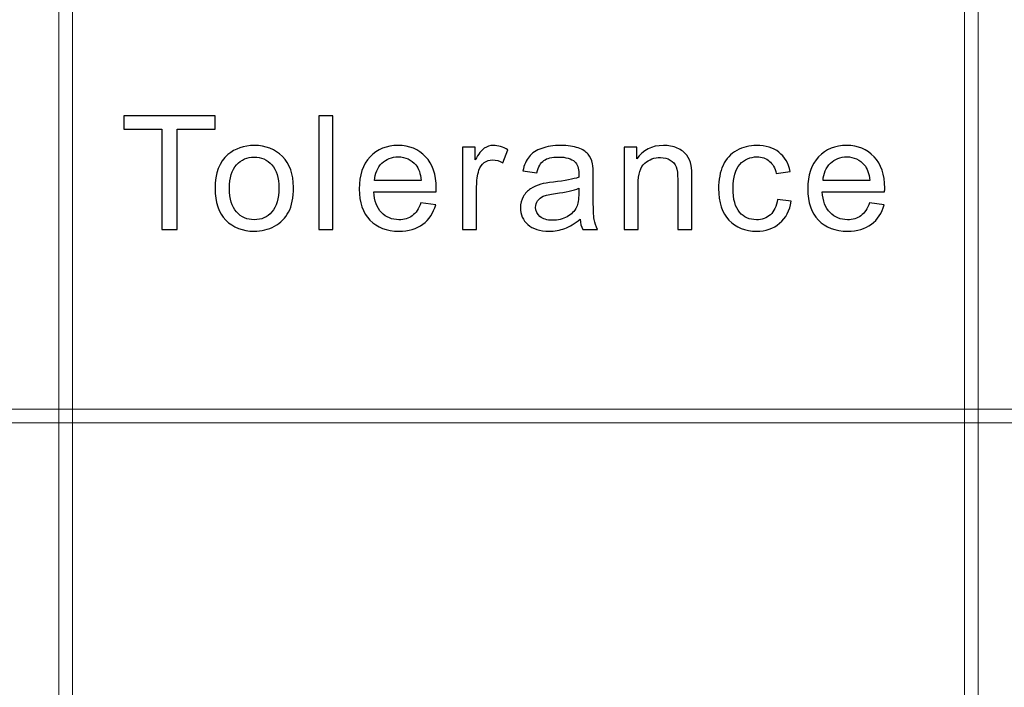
# Model space of a CAD drawing. Header units: millimetres. Extents: x -415 to 5, y -292 to 5.
# Tile 25 of 72: x -108 to -97, y -256 to -248. Entities that reach past the tile are written whole.
import ezdxf

# ---------------------------------------------------------------- set-up
doc = ezdxf.new("R2010")
doc.units = ezdxf.units.MM
doc.header["$MEASUREMENT"] = 0
doc.layers.add('layer 1', color=7, linetype='Continuous')

msp = doc.modelspace()

# ---------------------------------------------------------------- linework, layer by layer
at = {"layer": 'layer 1', "color": 7, "lineweight": 9}
for points in [[(-107.5214, -278.7126), (-107.5214, -278.7126), (-107.6714, -278.7126), (-107.6714, -278.7126), (-107.6714, -278.7126), (-107.6714, -278.7126), (-107.6714, -233.1867), (-107.6714, -233.1867), (-107.6714, -233.1867), (-107.6714, -233.1867), (-107.5214, -233.1867), (-107.5214, -233.1867), (-107.5214, -233.1867), (-107.5214, -233.1867), (-107.5214, -278.7126), (-107.5214, -278.7126)], [(-97.5266, -278.7126), (-97.5266, -278.7126), (-97.6766, -278.7126), (-97.6766, -278.7126), (-97.6766, -278.7126), (-97.6766, -278.7126), (-97.6766, -233.1867), (-97.6766, -233.1867), (-97.6766, -233.1867), (-97.6766, -233.1867), (-97.5266, -233.1867), (-97.5266, -233.1867), (-97.5266, -233.1867), (-97.5266, -233.1867), (-97.5266, -278.7126), (-97.5266, -278.7126)], [(-68.6167, -252.6228), (-68.6167, -252.6228), (-68.6167, -252.7729), (-68.6167, -252.7729), (-68.6167, -252.7729), (-68.6167, -252.7729), (-146.5761, -252.7729), (-146.5761, -252.7729), (-146.5761, -252.7729), (-146.5761, -252.7729), (-146.5761, -252.6228), (-146.5761, -252.6228), (-146.5761, -252.6228), (-146.5761, -252.6228), (-68.6167, -252.6228), (-68.6167, -252.6228)]]:
    msp.add_open_spline(points, degree=3, knots=[0, 0, 0, 0, 0.2, 0.2, 0.2, 0.2, 0.4, 0.4, 0.4, 0.4, 0.6, 0.6, 0.6, 0.6, 1, 1, 1, 1], dxfattribs=at)
at = {"layer": 'layer 1', "color": 7}
for points, knots in [([(-106.5347, -250.6396), (-106.5347, -250.6396), (-106.5347, -249.5353), (-106.5347, -249.5353), (-106.5347, -249.5353), (-106.5347, -249.5353), (-106.9549, -249.5353), (-106.9549, -249.5353), (-106.9549, -249.5353), (-106.9549, -249.5353), (-106.9549, -249.3886), (-106.9549, -249.3886), (-106.9549, -249.3886), (-106.9549, -249.3886), (-105.9452, -249.3886), (-105.9452, -249.3886), (-105.9452, -249.3886), (-105.9452, -249.3886), (-105.9452, -249.5353), (-105.9452, -249.5353), (-105.9452, -249.5353), (-105.9452, -249.5353), (-106.3654, -249.5353), (-106.3654, -249.5353), (-106.3654, -249.5353), (-106.3654, -249.5353), (-106.3654, -250.6396), (-106.3654, -250.6396), (-106.3654, -250.6396), (-106.3654, -250.6396), (-106.5347, -250.6396), (-106.5347, -250.6396)], [0, 0, 0, 0, 0.1111111, 0.1111111, 0.1111111, 0.1111111, 0.2222222, 0.2222222, 0.2222222, 0.2222222, 0.3333333, 0.3333333, 0.3333333, 0.3333333, 0.4444444, 0.4444444, 0.4444444, 0.4444444, 0.5555556, 0.5555556, 0.5555556, 0.5555556, 0.6666667, 0.6666667, 0.6666667, 0.6666667, 0.7777778, 0.7777778, 0.7777778, 0.7777778, 1, 1, 1, 1]), ([(-104.803, -250.6396), (-104.803, -250.6396), (-104.803, -249.3886), (-104.803, -249.3886), (-104.803, -249.3886), (-104.803, -249.3886), (-104.6463, -249.3886), (-104.6463, -249.3886), (-104.6463, -249.3886), (-104.6463, -249.3886), (-104.6463, -250.6396), (-104.6463, -250.6396), (-104.6463, -250.6396), (-104.6463, -250.6396), (-104.803, -250.6396), (-104.803, -250.6396)], [0, 0, 0, 0, 0.2, 0.2, 0.2, 0.2, 0.4, 0.4, 0.4, 0.4, 0.6, 0.6, 0.6, 0.6, 1, 1, 1, 1]), ([(-105.9477, -250.1861), (-105.9477, -250.0188), (-105.9002, -249.8947), (-105.805, -249.814), (-105.805, -249.814), (-105.7257, -249.7471), (-105.6286, -249.7135), (-105.5143, -249.7135), (-105.5143, -249.7135), (-105.3876, -249.7135), (-105.2837, -249.7543), (-105.203, -249.8358), (-105.203, -249.8358), (-105.1226, -249.9171), (-105.0822, -250.0298), (-105.0822, -250.1733), (-105.0822, -250.1733), (-105.0822, -250.2899), (-105.1, -250.3812), (-105.1356, -250.4479), (-105.1356, -250.4479), (-105.1713, -250.5146), (-105.2232, -250.5665), (-105.2914, -250.6035), (-105.2914, -250.6035), (-105.3594, -250.6404), (-105.4339, -250.6587), (-105.5143, -250.6587), (-105.5143, -250.6587), (-105.6437, -250.6587), (-105.7482, -250.6183), (-105.8281, -250.537), (-105.8281, -250.537), (-105.9079, -250.4558), (-105.9477, -250.3388), (-105.9477, -250.1861)], [0, 0, 0, 0, 0.1, 0.1, 0.1, 0.1, 0.2, 0.2, 0.2, 0.2, 0.3, 0.3, 0.3, 0.3, 0.4, 0.4, 0.4, 0.4, 0.5, 0.5, 0.5, 0.5, 0.6, 0.6, 0.6, 0.6, 0.7, 0.7, 0.7, 0.7, 0.8, 0.8, 0.8, 0.8, 1, 1, 1, 1]), ([(-103.6744, -250.346), (-103.6744, -250.346), (-103.5122, -250.367), (-103.5122, -250.367), (-103.5122, -250.367), (-103.5375, -250.4593), (-103.5847, -250.5312), (-103.6535, -250.5822), (-103.6535, -250.5822), (-103.7224, -250.6332), (-103.8103, -250.6587), (-103.9175, -250.6587), (-103.9175, -250.6587), (-104.0522, -250.6587), (-104.159, -250.618), (-104.238, -250.5365), (-104.238, -250.5365), (-104.317, -250.4553), (-104.3564, -250.3408), (-104.3564, -250.1937), (-104.3564, -250.1937), (-104.3564, -250.0418), (-104.3167, -249.9235), (-104.2369, -249.8397), (-104.2369, -249.8397), (-104.1569, -249.7555), (-104.0534, -249.7135), (-103.9261, -249.7135), (-103.9261, -249.7135), (-103.8029, -249.7135), (-103.7022, -249.7546), (-103.6242, -249.8371), (-103.6242, -249.8371), (-103.5461, -249.9195), (-103.5069, -250.0353), (-103.5069, -250.1847), (-103.5069, -250.1847), (-103.5069, -250.1937), (-103.5072, -250.2074), (-103.5079, -250.2255), (-103.5079, -250.2255), (-103.5079, -250.2255), (-104.1962, -250.2255), (-104.1962, -250.2255), (-104.1962, -250.2255), (-104.1903, -250.3247), (-104.1617, -250.401), (-104.1101, -250.4538), (-104.1101, -250.4538), (-104.0588, -250.5065), (-103.9943, -250.5329), (-103.9175, -250.5329), (-103.9175, -250.5329), (-103.8602, -250.5329), (-103.8112, -250.5181), (-103.7708, -250.4884), (-103.7708, -250.4884), (-103.7301, -250.4587), (-103.6981, -250.4112), (-103.6744, -250.346)], [0, 0, 0, 0, 0.0625, 0.0625, 0.0625, 0.0625, 0.125, 0.125, 0.125, 0.125, 0.1875, 0.1875, 0.1875, 0.1875, 0.25, 0.25, 0.25, 0.25, 0.3125, 0.3125, 0.3125, 0.3125, 0.375, 0.375, 0.375, 0.375, 0.4375, 0.4375, 0.4375, 0.4375, 0.5, 0.5, 0.5, 0.5, 0.5625, 0.5625, 0.5625, 0.5625, 0.625, 0.625, 0.625, 0.625, 0.6875, 0.6875, 0.6875, 0.6875, 0.75, 0.75, 0.75, 0.75, 0.8125, 0.8125, 0.8125, 0.8125, 0.875, 0.875, 0.875, 0.875, 1, 1, 1, 1]), ([(-103.2171, -250.6396), (-103.2171, -250.6396), (-103.2171, -249.7328), (-103.2171, -249.7328), (-103.2171, -249.7328), (-103.2171, -249.7328), (-103.0764, -249.7328), (-103.0764, -249.7328), (-103.0764, -249.7328), (-103.0764, -249.7328), (-103.0764, -249.8717), (-103.0764, -249.8717), (-103.0764, -249.8717), (-103.0405, -249.8073), (-103.0072, -249.7648), (-102.9767, -249.7445), (-102.9767, -249.7445), (-102.9461, -249.7237), (-102.9125, -249.7135), (-102.8761, -249.7135), (-102.8761, -249.7135), (-102.8231, -249.7135), (-102.7695, -249.7298), (-102.7148, -249.7622), (-102.7148, -249.7622), (-102.7148, -249.7622), (-102.7707, -249.904), (-102.7707, -249.904), (-102.7707, -249.904), (-102.8087, -249.883), (-102.8466, -249.8725), (-102.8846, -249.8725), (-102.8846, -249.8725), (-102.9188, -249.8725), (-102.9493, -249.8827), (-102.9764, -249.9029), (-102.9764, -249.9029), (-103.0034, -249.9229), (-103.0226, -249.9509), (-103.0343, -249.9867), (-103.0343, -249.9867), (-103.0517, -250.0411), (-103.0604, -250.1009), (-103.0604, -250.1658), (-103.0604, -250.1658), (-103.0604, -250.1658), (-103.0604, -250.6396), (-103.0604, -250.6396), (-103.0604, -250.6396), (-103.0604, -250.6396), (-103.2171, -250.6396), (-103.2171, -250.6396)], [0, 0, 0, 0, 0.0714286, 0.0714286, 0.0714286, 0.0714286, 0.1428571, 0.1428571, 0.1428571, 0.1428571, 0.2142857, 0.2142857, 0.2142857, 0.2142857, 0.2857143, 0.2857143, 0.2857143, 0.2857143, 0.3571429, 0.3571429, 0.3571429, 0.3571429, 0.4285714, 0.4285714, 0.4285714, 0.4285714, 0.5, 0.5, 0.5, 0.5, 0.5714286, 0.5714286, 0.5714286, 0.5714286, 0.6428571, 0.6428571, 0.6428571, 0.6428571, 0.7142857, 0.7142857, 0.7142857, 0.7142857, 0.7857143, 0.7857143, 0.7857143, 0.7857143, 0.8571429, 0.8571429, 0.8571429, 0.8571429, 1, 1, 1, 1]), ([(-101.9195, -250.526), (-101.9777, -250.5746), (-102.0337, -250.6087), (-102.0875, -250.6288), (-102.0875, -250.6288), (-102.1412, -250.6489), (-102.1988, -250.6587), (-102.2606, -250.6587), (-102.2606, -250.6587), (-102.362, -250.6587), (-102.4402, -250.6346), (-102.4948, -250.5859), (-102.4948, -250.5859), (-102.5494, -250.5377), (-102.5767, -250.4756), (-102.5767, -250.4002), (-102.5767, -250.4002), (-102.5767, -250.356), (-102.5663, -250.3154), (-102.5458, -250.2788), (-102.5458, -250.2788), (-102.525, -250.2421), (-102.4981, -250.213), (-102.4647, -250.1908), (-102.4647, -250.1908), (-102.4313, -250.1687), (-102.3939, -250.1518), (-102.352, -250.1404), (-102.352, -250.1404), (-102.3212, -250.1326), (-102.2745, -250.125), (-102.2125, -250.1174), (-102.2125, -250.1174), (-102.086, -250.1029), (-101.9925, -250.0851), (-101.9329, -250.0648), (-101.9329, -250.0648), (-101.9323, -250.0437), (-101.932, -250.0304), (-101.932, -250.0248), (-101.932, -250.0248), (-101.932, -249.9625), (-101.9468, -249.9186), (-101.9765, -249.893), (-101.9765, -249.893), (-102.0165, -249.8583), (-102.0763, -249.8411), (-102.1552, -249.8411), (-102.1552, -249.8411), (-102.2291, -249.8411), (-102.2837, -249.8539), (-102.3187, -249.8793), (-102.3187, -249.8793), (-102.3541, -249.9046), (-102.3799, -249.9495), (-102.3968, -250.014), (-102.3968, -250.014), (-102.3968, -250.014), (-102.55, -249.9931), (-102.55, -249.9931), (-102.55, -249.9931), (-102.536, -249.9288), (-102.5132, -249.8767), (-102.4811, -249.8371), (-102.4811, -249.8371), (-102.449, -249.7974), (-102.4027, -249.7671), (-102.3422, -249.7456), (-102.3422, -249.7456), (-102.2819, -249.7243), (-102.2116, -249.7135), (-102.1321, -249.7135), (-102.1321, -249.7135), (-102.0531, -249.7135), (-101.9887, -249.7226), (-101.939, -249.7409), (-101.939, -249.7409), (-101.8898, -249.7593), (-101.8533, -249.782), (-101.8302, -249.8097), (-101.8302, -249.8097), (-101.807, -249.8373), (-101.7907, -249.8723), (-101.7811, -249.9145), (-101.7811, -249.9145), (-101.7762, -249.9407), (-101.7735, -249.9879), (-101.7735, -250.0557), (-101.7735, -250.0557), (-101.7735, -250.0557), (-101.7735, -250.2595), (-101.7735, -250.2595), (-101.7735, -250.2595), (-101.7735, -250.4019), (-101.7702, -250.4919), (-101.7637, -250.53), (-101.7637, -250.53), (-101.7574, -250.5682), (-101.7444, -250.6046), (-101.7254, -250.6396), (-101.7254, -250.6396), (-101.7254, -250.6396), (-101.8893, -250.6396), (-101.8893, -250.6396), (-101.8893, -250.6396), (-101.905, -250.6072), (-101.915, -250.5693), (-101.9195, -250.526)], [0, 0, 0, 0, 0.0357143, 0.0357143, 0.0357143, 0.0357143, 0.0714286, 0.0714286, 0.0714286, 0.0714286, 0.1071429, 0.1071429, 0.1071429, 0.1071429, 0.1428571, 0.1428571, 0.1428571, 0.1428571, 0.1785714, 0.1785714, 0.1785714, 0.1785714, 0.2142857, 0.2142857, 0.2142857, 0.2142857, 0.25, 0.25, 0.25, 0.25, 0.2857143, 0.2857143, 0.2857143, 0.2857143, 0.3214286, 0.3214286, 0.3214286, 0.3214286, 0.3571429, 0.3571429, 0.3571429, 0.3571429, 0.3928571, 0.3928571, 0.3928571, 0.3928571, 0.4285714, 0.4285714, 0.4285714, 0.4285714, 0.4642857, 0.4642857, 0.4642857, 0.4642857, 0.5, 0.5, 0.5, 0.5, 0.5357143, 0.5357143, 0.5357143, 0.5357143, 0.5714286, 0.5714286, 0.5714286, 0.5714286, 0.6071429, 0.6071429, 0.6071429, 0.6071429, 0.6428571, 0.6428571, 0.6428571, 0.6428571, 0.6785714, 0.6785714, 0.6785714, 0.6785714, 0.7142857, 0.7142857, 0.7142857, 0.7142857, 0.75, 0.75, 0.75, 0.75, 0.7857143, 0.7857143, 0.7857143, 0.7857143, 0.8214286, 0.8214286, 0.8214286, 0.8214286, 0.8571429, 0.8571429, 0.8571429, 0.8571429, 0.8928571, 0.8928571, 0.8928571, 0.8928571, 0.9285714, 0.9285714, 0.9285714, 0.9285714, 1, 1, 1, 1]), ([(-101.4338, -250.6396), (-101.4338, -250.6396), (-101.4338, -249.7328), (-101.4338, -249.7328), (-101.4338, -249.7328), (-101.4338, -249.7328), (-101.293, -249.7328), (-101.293, -249.7328), (-101.293, -249.7328), (-101.293, -249.7328), (-101.293, -249.8615), (-101.293, -249.8615), (-101.293, -249.8615), (-101.2254, -249.7628), (-101.1274, -249.7135), (-100.9994, -249.7135), (-100.9994, -249.7135), (-100.9437, -249.7135), (-100.8927, -249.7235), (-100.8461, -249.743), (-100.8461, -249.743), (-100.7994, -249.7625), (-100.7644, -249.7884), (-100.7412, -249.8202), (-100.7412, -249.8202), (-100.7181, -249.8519), (-100.7018, -249.8897), (-100.6926, -249.9334), (-100.6926, -249.9334), (-100.6869, -249.962), (-100.684, -250.0118), (-100.684, -250.0828), (-100.684, -250.0828), (-100.684, -250.0828), (-100.684, -250.6396), (-100.684, -250.6396), (-100.684, -250.6396), (-100.684, -250.6396), (-100.8407, -250.6396), (-100.8407, -250.6396), (-100.8407, -250.6396), (-100.8407, -250.6396), (-100.8407, -250.0886), (-100.8407, -250.0886), (-100.8407, -250.0886), (-100.8407, -250.026), (-100.8466, -249.9792), (-100.8588, -249.9483), (-100.8588, -249.9483), (-100.871, -249.9174), (-100.8927, -249.8927), (-100.9236, -249.874), (-100.9236, -249.874), (-100.9544, -249.8556), (-100.9909, -249.8464), (-101.0324, -249.8464), (-101.0324, -249.8464), (-101.0989, -249.8464), (-101.1562, -249.867), (-101.2046, -249.9086), (-101.2046, -249.9086), (-101.253, -249.95), (-101.2771, -250.0289), (-101.2771, -250.1448), (-101.2771, -250.1448), (-101.2771, -250.1448), (-101.2771, -250.6396), (-101.2771, -250.6396), (-101.2771, -250.6396), (-101.2771, -250.6396), (-101.4338, -250.6396), (-101.4338, -250.6396)], [0, 0, 0, 0, 0.0526316, 0.0526316, 0.0526316, 0.0526316, 0.1052632, 0.1052632, 0.1052632, 0.1052632, 0.1578947, 0.1578947, 0.1578947, 0.1578947, 0.2105263, 0.2105263, 0.2105263, 0.2105263, 0.2631579, 0.2631579, 0.2631579, 0.2631579, 0.3157895, 0.3157895, 0.3157895, 0.3157895, 0.3684211, 0.3684211, 0.3684211, 0.3684211, 0.4210526, 0.4210526, 0.4210526, 0.4210526, 0.4736842, 0.4736842, 0.4736842, 0.4736842, 0.5263158, 0.5263158, 0.5263158, 0.5263158, 0.5789474, 0.5789474, 0.5789474, 0.5789474, 0.6315789, 0.6315789, 0.6315789, 0.6315789, 0.6842105, 0.6842105, 0.6842105, 0.6842105, 0.7368421, 0.7368421, 0.7368421, 0.7368421, 0.7894737, 0.7894737, 0.7894737, 0.7894737, 0.8421053, 0.8421053, 0.8421053, 0.8421053, 0.8947368, 0.8947368, 0.8947368, 0.8947368, 1, 1, 1, 1]), ([(-99.7405, -250.3076), (-99.7405, -250.3076), (-99.5874, -250.3286), (-99.5874, -250.3286), (-99.5874, -250.3286), (-99.6043, -250.432), (-99.6471, -250.5126), (-99.7162, -250.5711), (-99.7162, -250.5711), (-99.7853, -250.6296), (-99.8705, -250.6587), (-99.9712, -250.6587), (-99.9712, -250.6587), (-100.0973, -250.6587), (-100.1988, -250.6183), (-100.2754, -250.5374), (-100.2754, -250.5374), (-100.3523, -250.4564), (-100.3906, -250.3405), (-100.3906, -250.1897), (-100.3906, -250.1897), (-100.3906, -250.0918), (-100.3739, -250.0065), (-100.341, -249.9331), (-100.341, -249.9331), (-100.308, -249.8601), (-100.2579, -249.805), (-100.1902, -249.7686), (-100.1902, -249.7686), (-100.1228, -249.7319), (-100.0495, -249.7135), (-99.97, -249.7135), (-99.97, -249.7135), (-99.8699, -249.7135), (-99.7877, -249.7383), (-99.7242, -249.7881), (-99.7242, -249.7881), (-99.6604, -249.8379), (-99.6194, -249.9086), (-99.6016, -250.0001), (-99.6016, -250.0001), (-99.6016, -250.0001), (-99.753, -250.0228), (-99.753, -250.0228), (-99.753, -250.0228), (-99.7675, -249.962), (-99.7931, -249.9162), (-99.8302, -249.8853), (-99.8302, -249.8853), (-99.867, -249.8548), (-99.9115, -249.8393), (-99.9638, -249.8393), (-99.9638, -249.8393), (-100.0427, -249.8393), (-100.1068, -249.867), (-100.1564, -249.9223), (-100.1564, -249.9223), (-100.2057, -249.9779), (-100.2302, -250.0653), (-100.2302, -250.1853), (-100.2302, -250.1853), (-100.2302, -250.307), (-100.2065, -250.3953), (-100.159, -250.4503), (-100.159, -250.4503), (-100.1112, -250.5053), (-100.0492, -250.5329), (-99.9729, -250.5329), (-99.9729, -250.5329), (-99.9112, -250.5329), (-99.8598, -250.5146), (-99.8189, -250.4777), (-99.8189, -250.4777), (-99.7776, -250.4409), (-99.7515, -250.3842), (-99.7405, -250.3076)], [0, 0, 0, 0, 0.05, 0.05, 0.05, 0.05, 0.1, 0.1, 0.1, 0.1, 0.15, 0.15, 0.15, 0.15, 0.2, 0.2, 0.2, 0.2, 0.25, 0.25, 0.25, 0.25, 0.3, 0.3, 0.3, 0.3, 0.35, 0.35, 0.35, 0.35, 0.4, 0.4, 0.4, 0.4, 0.45, 0.45, 0.45, 0.45, 0.5, 0.5, 0.5, 0.5, 0.55, 0.55, 0.55, 0.55, 0.6, 0.6, 0.6, 0.6, 0.65, 0.65, 0.65, 0.65, 0.7, 0.7, 0.7, 0.7, 0.75, 0.75, 0.75, 0.75, 0.8, 0.8, 0.8, 0.8, 0.85, 0.85, 0.85, 0.85, 0.9, 0.9, 0.9, 0.9, 1, 1, 1, 1]), ([(-98.7244, -250.346), (-98.7244, -250.346), (-98.5623, -250.367), (-98.5623, -250.367), (-98.5623, -250.367), (-98.5875, -250.4593), (-98.6347, -250.5312), (-98.7036, -250.5822), (-98.7036, -250.5822), (-98.7724, -250.6332), (-98.8603, -250.6587), (-98.9675, -250.6587), (-98.9675, -250.6587), (-99.1023, -250.6587), (-99.2091, -250.618), (-99.288, -250.5365), (-99.288, -250.5365), (-99.367, -250.4553), (-99.4065, -250.3408), (-99.4065, -250.1937), (-99.4065, -250.1937), (-99.4065, -250.0418), (-99.3667, -249.9235), (-99.2869, -249.8397), (-99.2869, -249.8397), (-99.207, -249.7555), (-99.1034, -249.7135), (-98.9761, -249.7135), (-98.9761, -249.7135), (-98.8529, -249.7135), (-98.7523, -249.7546), (-98.6742, -249.8371), (-98.6742, -249.8371), (-98.5961, -249.9195), (-98.5569, -250.0353), (-98.5569, -250.1847), (-98.5569, -250.1847), (-98.5569, -250.1937), (-98.5572, -250.2074), (-98.5579, -250.2255), (-98.5579, -250.2255), (-98.5579, -250.2255), (-99.2462, -250.2255), (-99.2462, -250.2255), (-99.2462, -250.2255), (-99.2403, -250.3247), (-99.2118, -250.401), (-99.1601, -250.4538), (-99.1601, -250.4538), (-99.1088, -250.5065), (-99.0444, -250.5329), (-98.9675, -250.5329), (-98.9675, -250.5329), (-98.9102, -250.5329), (-98.8612, -250.5181), (-98.8209, -250.4884), (-98.8209, -250.4884), (-98.7802, -250.4587), (-98.7481, -250.4112), (-98.7244, -250.346)], [0, 0, 0, 0, 0.0625, 0.0625, 0.0625, 0.0625, 0.125, 0.125, 0.125, 0.125, 0.1875, 0.1875, 0.1875, 0.1875, 0.25, 0.25, 0.25, 0.25, 0.3125, 0.3125, 0.3125, 0.3125, 0.375, 0.375, 0.375, 0.375, 0.4375, 0.4375, 0.4375, 0.4375, 0.5, 0.5, 0.5, 0.5, 0.5625, 0.5625, 0.5625, 0.5625, 0.625, 0.625, 0.625, 0.625, 0.6875, 0.6875, 0.6875, 0.6875, 0.75, 0.75, 0.75, 0.75, 0.8125, 0.8125, 0.8125, 0.8125, 0.875, 0.875, 0.875, 0.875, 1, 1, 1, 1]), ([(-105.7875, -250.1865), (-105.7875, -250.3023), (-105.7616, -250.3892), (-105.71, -250.4465), (-105.71, -250.4465), (-105.6581, -250.5042), (-105.593, -250.5329), (-105.5143, -250.5329), (-105.5143, -250.5329), (-105.4365, -250.5329), (-105.3719, -250.5042), (-105.3199, -250.4462), (-105.3199, -250.4462), (-105.2683, -250.3882), (-105.2425, -250.3), (-105.2425, -250.1815), (-105.2425, -250.1815), (-105.2425, -250.0697), (-105.2686, -249.9849), (-105.3205, -249.9276), (-105.3205, -249.9276), (-105.3725, -249.8699), (-105.4372, -249.8411), (-105.5143, -249.8411), (-105.5143, -249.8411), (-105.593, -249.8411), (-105.6581, -249.8697), (-105.71, -249.927), (-105.71, -249.927), (-105.7616, -249.9844), (-105.7875, -250.0709), (-105.7875, -250.1865)], [0, 0, 0, 0, 0.1111111, 0.1111111, 0.1111111, 0.1111111, 0.2222222, 0.2222222, 0.2222222, 0.2222222, 0.3333333, 0.3333333, 0.3333333, 0.3333333, 0.4444444, 0.4444444, 0.4444444, 0.4444444, 0.5555556, 0.5555556, 0.5555556, 0.5555556, 0.6666667, 0.6666667, 0.6666667, 0.6666667, 0.7777778, 0.7777778, 0.7777778, 0.7777778, 1, 1, 1, 1]), ([(-104.1873, -250.0997), (-104.1873, -250.0997), (-103.6726, -250.0997), (-103.6726, -250.0997), (-103.6726, -250.0997), (-103.6794, -250.0234), (-103.6993, -249.9663), (-103.7317, -249.9281), (-103.7317, -249.9281), (-103.7812, -249.869), (-103.8459, -249.8393), (-103.9252, -249.8393), (-103.9252, -249.8393), (-103.9969, -249.8393), (-104.0572, -249.863), (-104.1063, -249.9101), (-104.1063, -249.9101), (-104.1549, -249.9573), (-104.182, -250.0205), (-104.1873, -250.0997)], [0, 0, 0, 0, 0.1666667, 0.1666667, 0.1666667, 0.1666667, 0.3333333, 0.3333333, 0.3333333, 0.3333333, 0.5, 0.5, 0.5, 0.5, 0.6666667, 0.6666667, 0.6666667, 0.6666667, 1, 1, 1, 1]), ([(-99.2373, -250.0997), (-99.2373, -250.0997), (-98.7226, -250.0997), (-98.7226, -250.0997), (-98.7226, -250.0997), (-98.7294, -250.0234), (-98.7493, -249.9663), (-98.7817, -249.9281), (-98.7817, -249.9281), (-98.8313, -249.869), (-98.8959, -249.8393), (-98.9752, -249.8393), (-98.9752, -249.8393), (-99.047, -249.8393), (-99.1073, -249.863), (-99.1563, -249.9101), (-99.1563, -249.9101), (-99.205, -249.9573), (-99.232, -250.0205), (-99.2373, -250.0997)], [0, 0, 0, 0, 0.1666667, 0.1666667, 0.1666667, 0.1666667, 0.3333333, 0.3333333, 0.3333333, 0.3333333, 0.5, 0.5, 0.5, 0.5, 0.6666667, 0.6666667, 0.6666667, 0.6666667, 1, 1, 1, 1]), ([(-101.932, -250.1853), (-101.989, -250.208), (-102.0744, -250.2272), (-102.1884, -250.243), (-102.1884, -250.243), (-102.2532, -250.2519), (-102.2989, -250.2621), (-102.3256, -250.2735), (-102.3256, -250.2735), (-102.3523, -250.2849), (-102.3727, -250.3015), (-102.3873, -250.323), (-102.3873, -250.323), (-102.4018, -250.3449), (-102.4093, -250.369), (-102.4093, -250.3958), (-102.4093, -250.3958), (-102.4093, -250.4363), (-102.3936, -250.4703), (-102.3618, -250.4974), (-102.3618, -250.4974), (-102.33, -250.5246), (-102.2837, -250.5382), (-102.2228, -250.5382), (-102.2228, -250.5382), (-102.1626, -250.5382), (-102.1089, -250.5254), (-102.0617, -250.4995), (-102.0617, -250.4995), (-102.0148, -250.4738), (-101.9801, -250.4386), (-101.9581, -250.3941), (-101.9581, -250.3941), (-101.9411, -250.3594), (-101.9329, -250.3084), (-101.9329, -250.2412), (-101.9329, -250.2412), (-101.9329, -250.2412), (-101.932, -250.1853), (-101.932, -250.1853)], [0, 0, 0, 0, 0.0909091, 0.0909091, 0.0909091, 0.0909091, 0.1818182, 0.1818182, 0.1818182, 0.1818182, 0.2727273, 0.2727273, 0.2727273, 0.2727273, 0.3636364, 0.3636364, 0.3636364, 0.3636364, 0.4545455, 0.4545455, 0.4545455, 0.4545455, 0.5454545, 0.5454545, 0.5454545, 0.5454545, 0.6363636, 0.6363636, 0.6363636, 0.6363636, 0.7272727, 0.7272727, 0.7272727, 0.7272727, 0.8181818, 0.8181818, 0.8181818, 0.8181818, 1, 1, 1, 1])]:
    msp.add_open_spline(points, degree=3, knots=knots, dxfattribs=at)

doc.saveas('drawing.dxf')
